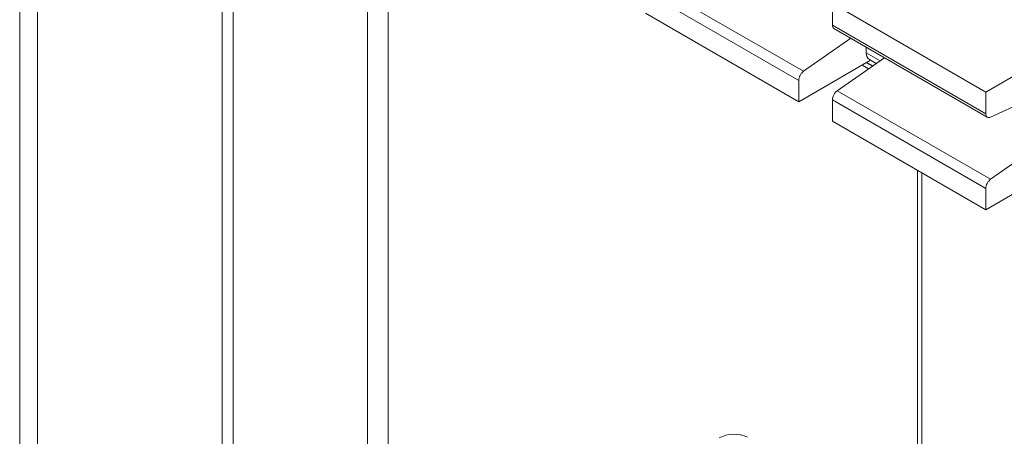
# Model space of a CAD drawing. Header units: millimetres. Extents: x -420 to 420, y -297 to 297.
# Tile 136 of 197: x 222.62 to 235.72, y 78.57 to 84.11. Entities that reach past the tile are written whole.
import ezdxf

# ---------------------------------------------------------------- set-up
doc = ezdxf.new("R2010")
doc.units = ezdxf.units.MM
doc.header["$MEASUREMENT"] = 0
doc.layers.add('layer 1', color=7, linetype='Continuous')

msp = doc.modelspace()

# ---------------------------------------------------------------- linework, layer by layer
at = {"layer": 'layer 1', "color": 7, "lineweight": 9}
for points in [[(222.6234, 200.3264), (222.6234, 200.3264), (222.6234, 65.2102), (222.6234, 65.2102)], [(222.8586, 200.0722), (222.8586, 200.0722), (222.8586, 64.719), (222.8586, 64.719)], [(225.3163, 87.443), (225.3163, 87.443), (225.3163, 60.2032), (225.3163, 60.2032)], [(225.4636, 87.358), (225.4636, 87.358), (225.4636, 59.9983), (225.4636, 59.9983)], [(227.2468, 67.5135), (227.2468, 67.5135), (227.2468, 86.3286), (227.2468, 86.3286)], [(227.5233, 86.1689), (227.5233, 86.1689), (227.5233, 67.5092), (227.5233, 67.5092)], [(231.0085, 84.6), (231.0085, 84.6), (233.0479, 83.4228), (233.0479, 83.4228)], [(230.944, 84.4795), (230.944, 84.4795), (232.9834, 83.302), (232.9834, 83.302)], [(233.4304, 84.3225), (233.4304, 84.3225), (235.4698, 83.1453), (235.4698, 83.1453)], [(233.4304, 84.0368), (233.4304, 84.0368), (233.4304, 84.3225), (233.4304, 84.3225)], [(232.9834, 83.0169), (232.9834, 83.0169), (230.944, 84.1941), (230.944, 84.1941)], [(233.4304, 84.0368), (233.4283, 84.0187), (233.4365, 84.0007), (233.4516, 83.9904)], [(233.4304, 84.0368), (233.4304, 84.0368), (235.4698, 82.8595), (235.4698, 82.8595)], [(233.4516, 83.9904), (233.4516, 83.9904), (235.4911, 82.8132), (235.4911, 82.8132)], [(233.0479, 83.4228), (233.0479, 83.4228), (233.6754, 83.8612), (233.6754, 83.8612)], [(233.8818, 83.6703), (233.8777, 83.6344), (233.8937, 83.5992), (233.9234, 83.5785)], [(233.8818, 83.742), (233.8818, 83.742), (233.8818, 83.6703), (233.8818, 83.6703)], [(234.0663, 83.5638), (234.0663, 83.5638), (233.8818, 83.6703), (233.8818, 83.6703)], [(233.9397, 83.569), (233.9397, 83.569), (232.9834, 83.0169), (232.9834, 83.0169)], [(234.1225, 83.603), (234.1225, 83.603), (233.495, 83.1645), (233.495, 83.1645)], [(233.8842, 83.5369), (233.8842, 83.5369), (233.9628, 83.4915), (233.9628, 83.4915)], [(233.8891, 83.5398), (233.8891, 83.5398), (233.9672, 83.4947), (233.9672, 83.4947)], [(233.9234, 83.5785), (233.9234, 83.5785), (234.013, 83.5267), (234.013, 83.5267)], [(235.4698, 83.1453), (235.4698, 83.1453), (236.3681, 83.6639), (236.3681, 83.6639)], [(233.8254, 83.5029), (233.8254, 83.5029), (233.9095, 83.4543), (233.9095, 83.4543)], [(232.9834, 83.0169), (232.9834, 83.0169), (232.9834, 83.302), (232.9834, 83.302)], [(233.495, 83.1645), (233.495, 83.1645), (235.5342, 81.9873), (235.5342, 81.9873)], [(235.4698, 82.8595), (235.4698, 82.8595), (235.4698, 83.1453), (235.4698, 83.1453)], [(236.3492, 83.1854), (236.3492, 83.1854), (235.5347, 82.8142), (235.5347, 82.8142)], [(233.4304, 83.044), (233.4304, 83.044), (235.4698, 81.8668), (235.4698, 81.8668)], [(233.4304, 83.044), (233.4304, 83.044), (233.4304, 82.7589), (233.4304, 82.7589)], [(235.4698, 81.5816), (235.4698, 81.5816), (233.4304, 82.7589), (233.4304, 82.7589)], [(235.5342, 81.9873), (235.5342, 81.9873), (236.1618, 82.4258), (236.1618, 82.4258)], [(234.5616, 82.1059), (234.5616, 82.1059), (234.5616, 76.4643), (234.5616, 76.4643)], [(236.426, 82.1336), (236.426, 82.1336), (235.4698, 81.5816), (235.4698, 81.5816)], [(234.6204, 82.0719), (234.6204, 82.0719), (234.6204, 76.3822), (234.6204, 76.3822)], [(235.4698, 81.5816), (235.4698, 81.5816), (235.4698, 81.8668), (235.4698, 81.8668)], [(232.3021, 78.5584), (232.1811, 78.6137), (232.0415, 78.6103), (231.9231, 78.5494)]]:
    msp.add_open_spline(points, degree=3, dxfattribs=at)
for points, knots in [([(232.9834, 83.302), (232.9842, 83.3128), (232.9853, 83.3235), (232.988, 83.3347), (232.988, 83.3347), (232.991, 83.346), (232.9959, 83.3575), (233.0017, 83.3687), (233.0017, 83.3687), (233.0077, 83.3798), (233.0148, 83.3904), (233.0226, 83.3993), (233.0226, 83.3993), (233.0304, 83.4083), (233.0393, 83.4156), (233.0479, 83.4228)], [0, 0, 0, 0, 0.2, 0.2, 0.2, 0.2, 0.4, 0.4, 0.4, 0.4, 0.6, 0.6, 0.6, 0.6, 1, 1, 1, 1]), ([(233.495, 83.1645), (233.4863, 83.1574), (233.4775, 83.1501), (233.4697, 83.1412), (233.4697, 83.1412), (233.4618, 83.1324), (233.4548, 83.1218), (233.4488, 83.1105), (233.4488, 83.1105), (233.443, 83.0994), (233.4382, 83.0879), (233.4351, 83.0768), (233.4351, 83.0768), (233.4323, 83.0655), (233.4313, 83.0547), (233.4304, 83.044)], [0, 0, 0, 0, 0.2, 0.2, 0.2, 0.2, 0.4, 0.4, 0.4, 0.4, 0.6, 0.6, 0.6, 0.6, 1, 1, 1, 1]), ([(235.5347, 82.8142), (235.5347, 82.8142), (235.5218, 82.8097), (235.5218, 82.8097), (235.5218, 82.8097), (235.5218, 82.8097), (235.5094, 82.8084), (235.5094, 82.8084), (235.5094, 82.8084), (235.5094, 82.8084), (235.4982, 82.8099), (235.4982, 82.8099), (235.4982, 82.8099), (235.4982, 82.8099), (235.4885, 82.8145), (235.4885, 82.8145), (235.4885, 82.8145), (235.4885, 82.8145), (235.4806, 82.8222), (235.4806, 82.8222), (235.4806, 82.8222), (235.4806, 82.8222), (235.4746, 82.8327), (235.4746, 82.8327), (235.4746, 82.8327), (235.4746, 82.8327), (235.471, 82.8451), (235.471, 82.8451), (235.471, 82.8451), (235.471, 82.8451), (235.4698, 82.8595), (235.4698, 82.8595)], [0, 0, 0, 0, 0.1111111, 0.1111111, 0.1111111, 0.1111111, 0.2222222, 0.2222222, 0.2222222, 0.2222222, 0.3333333, 0.3333333, 0.3333333, 0.3333333, 0.4444444, 0.4444444, 0.4444444, 0.4444444, 0.5555556, 0.5555556, 0.5555556, 0.5555556, 0.6666667, 0.6666667, 0.6666667, 0.6666667, 0.7777778, 0.7777778, 0.7777778, 0.7777778, 1, 1, 1, 1]), ([(235.4698, 81.8668), (235.4707, 81.8774), (235.4715, 81.8882), (235.4746, 81.8993), (235.4746, 81.8993), (235.4773, 81.9105), (235.4822, 81.9222), (235.4882, 81.9333), (235.4882, 81.9333), (235.4941, 81.9445), (235.5011, 81.955), (235.5091, 81.964), (235.5091, 81.964), (235.5169, 81.9728), (235.5256, 81.9801), (235.5342, 81.9873)], [0, 0, 0, 0, 0.2, 0.2, 0.2, 0.2, 0.4, 0.4, 0.4, 0.4, 0.6, 0.6, 0.6, 0.6, 1, 1, 1, 1])]:
    msp.add_open_spline(points, degree=3, knots=knots, dxfattribs=at)

doc.saveas('drawing.dxf')
